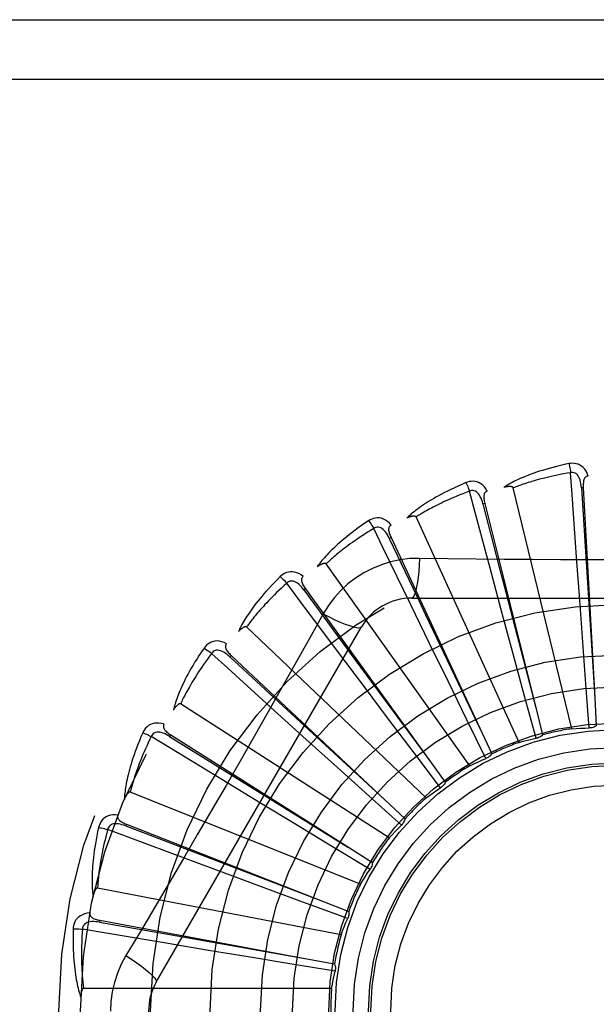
# Model space of a CAD drawing. Header units: inches. Extents: x 0 to 179, y 0 to 116.
# Tile 168 of 234: x 77.476 to 77.766, y 76.504 to 77. Entities that reach past the tile are written whole.
import ezdxf

# ---------------------------------------------------------------- set-up
doc = ezdxf.new("R2010")
doc.units = ezdxf.units.IN
doc.header["$LTSCALE"] = 9.8421052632
doc.header["$MEASUREMENT"] = 0
doc.linetypes.add('HIDDEN', pattern=[0.2, 0.1, -0.1])
doc.layers.add('RIGHTHAND_DOOR_ASSEMBLY', color=7, linetype='CONTINUOUS')

msp = doc.modelspace()

# ---------------------------------------------------------------- linework, layer by layer
at = {"layer": 'RIGHTHAND_DOOR_ASSEMBLY', "color": 8, "linetype": 'HIDDEN'}
for p, q in [((77.2932062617, 77.0003474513), (78.3552062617, 77.0003474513)), ((77.2932062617, 76.9703474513), (78.3852062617, 76.9703474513)), ((77.7539125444, 76.6427863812), (77.7244500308, 76.7642325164)), ((77.7597833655, 76.7643985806), (77.7588252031, 76.7643460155)), ((77.7597833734, 76.7643984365), (77.7655637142, 76.6584634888)), ((77.7101171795, 76.7564241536), (77.7091862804, 76.75619120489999)), ((77.7101172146, 76.75642401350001), (77.7358414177, 76.6534973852)), ((77.7273677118, 76.63589858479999), (77.675453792, 76.74957421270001)), ((77.66285769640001, 76.7391944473), (77.6619877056, 76.7387895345)), ((77.66285775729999, 76.7391943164), (77.707596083, 76.6429960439)), ((77.7579724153, 76.7075672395), (77.7564005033, 76.7292641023)), ((77.70260610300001, 76.6241116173), (77.6301170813, 76.7259082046)), ((77.7190943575, 76.7002771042), (77.7134446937, 76.7212843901)), ((77.6197129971, 76.7133321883), (77.6189353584, 76.71276994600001)), ((77.6189353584, 76.71276994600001), (77.6441927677, 76.6784210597)), ((77.6197130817, 76.7133320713), (77.68184857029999, 76.6273390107)), ((77.67326430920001, 76.70868084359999), (77.8801482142, 76.70868084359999)), ((77.7595312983, 76.6864228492), (77.7579724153, 76.7075672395)), ((77.6822985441, 76.6857609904), (77.6727753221, 76.70531944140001)), ((77.6286749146, 76.7006582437), (77.6217718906, 76.688283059)), ((77.72462667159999, 76.6798098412), (77.7190943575, 76.7002771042)), ((77.5445632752, 76.5149307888), (77.64800522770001, 76.6940975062)), ((77.68052266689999, 76.60785149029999), (77.5900784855, 76.6940898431)), ((77.76112153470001, 76.66518776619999), (77.7595312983, 76.6864228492)), ((77.6489148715, 76.6645435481), (77.6358622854, 76.6819462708)), ((77.6916043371, 76.6667105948), (77.6822985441, 76.6857609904)), ((77.5822424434, 76.679772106), (77.5815852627, 76.679072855)), ((77.5815852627, 76.679072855), (77.6128868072, 76.650124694)), ((77.5822425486, 76.6797720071), (77.6595294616, 76.6070921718)), ((77.6441927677, 76.6784210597), (77.6818829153, 76.62729237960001)), ((77.73020693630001, 76.65925945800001), (77.72462667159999, 76.6798098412)), ((77.7009729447, 76.6475876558), (77.6916043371, 76.6667105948)), ((77.6616578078, 76.6475985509), (77.6489148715, 76.6645435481)), ((77.7627993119, 76.6431598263), (77.76112153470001, 76.66518776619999)), ((77.73602320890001, 76.6379471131), (77.73020693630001, 76.65925945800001)), ((77.7655637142, 76.6584634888), (77.7663203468, 76.6442242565)), ((77.6619155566, 76.58770588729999), (77.5567851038, 76.65526912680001)), ((77.6201499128, 76.6373916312), (77.60403971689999, 76.65200964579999)), ((77.7358414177, 76.6534973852), (77.73927916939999, 76.6396586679)), ((77.6128868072, 76.650124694), (77.6595720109, 76.6070528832)), ((77.6744761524, 76.630594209), (77.6616578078, 76.6475985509)), ((77.7107174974, 76.62776118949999), (77.7009729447, 76.6475876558)), ((77.707596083, 76.6429960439), (77.7135907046, 76.63005800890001)), ((77.5518003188, 76.6397271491), (77.5512873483, 76.6389161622)), ((77.5512873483, 76.6389161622), (77.5875017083, 76.6164149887)), ((77.5518004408, 76.6397270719), (77.6414454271, 76.5829873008)), ((77.63586942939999, 76.6231644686), (77.6201499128, 76.6373916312)), ((77.6877967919, 76.61297020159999), (77.6744761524, 76.630594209)), ((77.68184857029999, 76.6273390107), (77.6901834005, 76.6157692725)), ((77.65167422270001, 76.6088933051), (77.63586942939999, 76.6231644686)), ((77.5970433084, 76.6052865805), (77.5784577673, 76.61659155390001)), ((77.5875017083, 76.6164149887), (77.64149464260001, 76.582956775)), ((77.6474572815, 76.5644029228), (77.5314402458, 76.6108491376)), ((77.6680895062, 76.594108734), (77.65167422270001, 76.6088933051)), ((77.6595294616, 76.6070921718), (77.6699032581, 76.5973088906)), ((77.6151712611, 76.5942914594), (77.5970433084, 76.6052865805)), ((77.5294868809, 76.5946446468), (77.5291366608, 76.5937512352)), ((77.5291366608, 76.5937512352), (77.5689549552, 76.5785102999)), ((77.52948701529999, 76.5946445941), (77.62825007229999, 76.55589560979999)), ((77.6333912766, 76.5832692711), (77.6151712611, 76.5942914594)), ((77.652307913, 76.5718584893), (77.6333912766, 76.5832692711)), ((77.6414454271, 76.5829873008), (77.6534832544, 76.5753440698)), ((77.5689549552, 76.5785102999), (77.6283041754, 76.5558749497)), ((77.5804301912, 76.5693887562), (77.5600410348, 76.5769720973)), ((77.6003113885, 76.5620230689), (77.5804301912, 76.5693887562)), ((77.6376704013, 76.5387848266), (77.51495994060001, 76.56243532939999)), ((77.6202881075, 76.5546482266), (77.6003113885, 76.5620230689)), ((77.6410224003, 76.54702364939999), (77.6202881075, 76.5546482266)), ((77.62825007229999, 76.55589560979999), (77.6415168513, 76.5506686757)), ((77.5161085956, 76.5461539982), (77.51593378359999, 76.5452104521)), ((77.51593378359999, 76.5452104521), (77.5579168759, 76.5377806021)), ((77.5161087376, 76.5461539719), (77.6204203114, 76.52679626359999)), ((77.5579168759, 76.5377806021), (77.6204773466, 76.5267862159)), ((77.5709110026, 76.5309955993), (77.54945514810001, 76.5345832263)), ((77.5918268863, 76.5275255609), (77.5709110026, 76.5309955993)), ((77.6128382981, 76.5240646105), (77.5918268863, 76.5275255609)), ((77.6346408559, 76.5205018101), (77.6128382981, 76.5240646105)), ((77.6204203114, 76.52679626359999), (77.6344365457, 76.5241745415)), ((77.6329086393, 76.5117775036), (77.5079398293, 76.5117775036))]:
    msp.add_line(p, q, dxfattribs=at)
for points in [[(77.7524558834, 76.7764640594), (77.750276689, 76.7759961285), (77.748197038, 76.77551955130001), (77.7462185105, 76.77503769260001), (77.7443347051, 76.7745514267), (77.7425411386, 76.774061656), (77.7408337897, 76.7735698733), (77.7392084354, 76.7730769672), (77.7376613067, 76.7725843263), (77.73618844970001, 76.7720928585), (77.7347862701, 76.7716038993), (77.73345098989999, 76.7711183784), (77.7321792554, 76.7706376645), (77.7309671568, 76.77016331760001), (77.729812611, 76.7696951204), (77.728712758, 76.7692333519), (77.7276661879, 76.7687773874), (77.72667122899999, 76.7683263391), (77.7257260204, 76.7678806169), (77.7248289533, 76.7674399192), (77.7239777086, 76.7670050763), (77.72317019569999, 76.7665764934), (77.7224041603, 76.7661548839), (77.72167731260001, 76.7657414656), (77.7209876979, 76.7653349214), (77.7203324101, 76.7649338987), (77.7197121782, 76.7645393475)], [(77.7622015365, 76.7702276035), (77.761713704, 76.7714952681), (77.7611423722, 76.772622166), (77.7604844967, 76.77361606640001), (77.7597471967, 76.77446729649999), (77.7589329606, 76.77517583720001), (77.7580534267, 76.77574080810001), (77.7571105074, 76.7761612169), (77.7561369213, 76.7764482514), (77.7551574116, 76.7766021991), (77.75419943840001, 76.77664728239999), (77.7533030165, 76.776602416), (77.7524558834, 76.7764640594)], [(77.7524558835, 76.7764640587), (77.7526090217, 76.7758634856), (77.7527690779, 76.77517472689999), (77.7529304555, 76.77442127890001), (77.7530911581, 76.7736123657), (77.7532490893, 76.7727574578), (77.7533985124, 76.77188707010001)], [(77.7533987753, 76.77188711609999), (77.7515746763, 76.77157685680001), (77.7498264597, 76.7712636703), (77.7481557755, 76.7709471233), (77.7465576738, 76.770628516), (77.7450287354, 76.7703087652), (77.7435660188, 76.7699885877), (77.74216634, 76.7696688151), (77.7408270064, 76.7693500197), (77.73954507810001, 76.7690328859), (77.7383181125, 76.7687179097), (77.7371434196, 76.7684056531), (77.7360188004, 76.7680966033), (77.7349418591, 76.7677913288), (77.7339104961, 76.7674901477), (77.7329223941, 76.7671935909), (77.7319758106, 76.7669015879), (77.73106867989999, 76.7666142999), (77.7301996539, 76.7663315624), (77.72936712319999, 76.7660532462), (77.72856980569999, 76.7657794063), (77.727806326, 76.7655100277), (77.727075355, 76.7652451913), (77.7263755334, 76.7649849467), (77.72570557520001, 76.764729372), (77.7250635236, 76.7644785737), (77.7244500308, 76.7642325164)], [(77.7588237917, 76.7643455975), (77.75873678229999, 76.76537974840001), (77.7586064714, 76.76635389), (77.7584296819, 76.7672701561), (77.758204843, 76.768124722), (77.7579274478, 76.76891626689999), (77.7575976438, 76.7696377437), (77.7572161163, 76.770286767), (77.7567808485, 76.7708456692), (77.7562916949, 76.7712960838), (77.755754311, 76.77163728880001), (77.7551720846, 76.7718612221), (77.75456994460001, 76.7719747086), (77.7539768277, 76.77198294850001), (77.7533944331, 76.7718867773)], [(77.7564005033, 76.7292641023), (77.7541681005, 76.7608664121), (77.7533987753, 76.77188711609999)], [(77.70063870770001, 76.7668848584), (77.6985874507, 76.7660129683), (77.6966355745, 76.76515142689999), (77.6947839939, 76.76430383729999), (77.6930262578, 76.7634698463), (77.69135779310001, 76.7626494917), (77.6897743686, 76.76184347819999), (77.6882716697, 76.7610518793), (77.6868457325, 76.760275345), (77.6854925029, 76.7595140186), (77.68420819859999, 76.7587685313), (77.6829889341, 76.758039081), (77.6818311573, 76.75732637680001), (77.6807307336, 76.7566312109), (77.6796856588, 76.7559529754), (77.6786930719, 76.7552914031), (77.6777517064, 76.75464561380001), (77.6768600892, 76.7540144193), (77.6760163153, 76.75339787), (77.67521886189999, 76.7527953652), (77.6744652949, 76.7522072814), (77.6737534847, 76.75163362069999), (77.6730810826, 76.751074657), (77.6724456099, 76.750531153), (77.67184539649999, 76.7500014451), (77.6712778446, 76.7494836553), (77.6707434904, 76.7489788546)], [(77.7113885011, 76.7626054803), (77.7106695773, 76.7637579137), (77.7098953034, 76.76475632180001), (77.7090612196, 76.76560775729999), (77.7081761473, 76.7663040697), (77.7072425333, 76.7668457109), (77.7062719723, 76.7672340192), (77.7052665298, 76.767468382), (77.70425621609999, 76.767565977), (77.7032652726, 76.7675317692), (77.7023160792, 76.7673947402), (77.70144434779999, 76.7671810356), (77.70063870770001, 76.7668848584)], [(77.7006387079, 76.7668848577), (77.7009027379, 76.76632411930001), (77.7011902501, 76.7656780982), (77.7014913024, 76.7649688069), (77.7018021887, 76.764204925), (77.7021190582, 76.7633953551), (77.702430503, 76.76256897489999)], [(77.7622048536, 76.7702276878), (77.7617481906, 76.77015780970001), (77.7613418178, 76.7700123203), (77.7609851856, 76.769785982), (77.76067994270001, 76.7694945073), (77.7604302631, 76.7691513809), (77.76022802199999, 76.7687580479), (77.7600677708, 76.76831829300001), (77.7599456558, 76.7678385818), (77.7598575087, 76.7673251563), (77.7597988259, 76.7667824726), (77.7597643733, 76.7662166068), (77.75975217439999, 76.76562894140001), (77.7597580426, 76.7650233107), (77.7597833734, 76.7643984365)], [(77.7024307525, 76.7625690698), (77.7006983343, 76.7619192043), (77.6990409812, 76.76128082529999), (77.6974603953, 76.7606538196), (77.6959514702, 76.76003852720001), (77.694510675, 76.75943520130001), (77.69313498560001, 76.7588439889), (77.6918211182, 76.758265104), (77.6905663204, 76.7576985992), (77.6893675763, 76.75714458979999), (77.6882223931, 76.75660310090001), (77.68712802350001, 76.7560741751), (77.6860822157, 76.7555578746), (77.6850825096, 76.75505430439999), (77.6841267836, 76.75456337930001), (77.6832126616, 76.7540851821), (77.682338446, 76.7536193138), (77.68150207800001, 76.753165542), (77.68070226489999, 76.7527234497), (77.6799374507, 76.7522926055), (77.67920636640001, 76.7518728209), (77.678507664, 76.7514638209), (77.67784002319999, 76.7510654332), (77.67720209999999, 76.7506774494), (77.6765926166, 76.7502997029), (77.6760096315, 76.74993192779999), (77.675453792, 76.74957421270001)], [(77.7091849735, 76.7561905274), (77.7089038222, 76.7571895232), (77.7085915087, 76.75812139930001), (77.70824450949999, 76.7589876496), (77.7078620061, 76.7597842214), (77.7074398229, 76.7605089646), (77.7069794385, 76.76115498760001), (77.7064819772, 76.7617200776), (77.7059488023, 76.7621865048), (77.7053832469, 76.7625362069), (77.7047910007, 76.7627695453), (77.7041769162, 76.76287924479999), (77.7035641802, 76.7628767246), (77.7029802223, 76.7627725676), (77.7024265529, 76.7625679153)], [(77.7134446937, 76.7212843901), (77.7052718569, 76.75189312), (77.7024307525, 76.7625690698)], [(77.7113924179, 76.7626065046), (77.7109568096, 76.7624512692), (77.71058506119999, 76.7622313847), (77.7102776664, 76.7619416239), (77.7100331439, 76.7615976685), (77.7098529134, 76.7612134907), (77.7097287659, 76.7607889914), (77.7096546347, 76.7603268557), (77.7096255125, 76.7598327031), (77.7096361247, 76.7593118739), (77.7096812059, 76.7587678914), (77.7097544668, 76.7582057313), (77.70985370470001, 76.7576263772), (77.7099740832, 76.7570328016), (77.7101172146, 76.75642401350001)], [(77.7244500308, 76.7642325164), (77.72437837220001, 76.7643899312), (77.7242731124, 76.76452193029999), (77.7241306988, 76.7646268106), (77.7239617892, 76.7647096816), (77.7237751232, 76.7647743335), (77.7235729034, 76.7648230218), (77.7233605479, 76.764858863), (77.72313714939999, 76.76488306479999), (77.7229033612, 76.7648977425), (77.7226599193, 76.7649032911), (77.7224076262, 76.76490068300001), (77.7221469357, 76.7648903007), (77.72187897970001, 76.7648728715), (77.7216025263, 76.7648483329), (77.72131708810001, 76.7648169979), (77.7210215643, 76.76477846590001), (77.7207150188, 76.76473280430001), (77.7203964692, 76.7646789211), (77.7200644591, 76.7646156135), (77.7197194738, 76.7645432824)], [(77.7588252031, 76.7643460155), (77.7608542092, 76.7321406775), (77.761502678, 76.7217947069), (77.7655673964, 76.658405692)], [(77.7091862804, 76.75619120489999), (77.7172735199, 76.72495185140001), (77.7198682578, 76.7149155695), (77.7358559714, 76.6534413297)], [(77.6515708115, 76.7476723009), (77.6497216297, 76.7464279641), (77.6479680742, 76.74521259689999), (77.6463103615, 76.7440299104), (77.6447422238, 76.742878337), (77.6432591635, 76.7417570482), (77.6418568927, 76.7406659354), (77.6405311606, 76.7396042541), (77.639277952, 76.7385718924), (77.638093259, 76.7375682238), (77.6369732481, 76.7365931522), (77.6359140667, 76.7356461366), (77.6349120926, 76.7347272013), (77.633963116, 76.7338363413), (77.633065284, 76.7329725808), (77.6322158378, 76.7321351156), (77.6314137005, 76.731322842), (77.6306576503, 76.7305343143), (77.6299458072, 76.7297692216), (77.6292767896, 76.7290266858), (77.6286481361, 76.7283066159), (77.6280577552, 76.7276086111), (77.6275032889, 76.7269324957), (77.6269821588, 76.7262785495), (77.6264930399, 76.725644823), (77.6260337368, 76.7250289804), (77.6256045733, 76.7244321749)], [(77.6629362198, 76.7455046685), (77.6620121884, 76.74650021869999), (77.66106295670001, 76.747334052), (77.66008281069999, 76.7480122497), (77.6590819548, 76.7485284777), (77.6580627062, 76.7488836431), (77.6570361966, 76.74908125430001), (77.6560045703, 76.74912110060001), (77.6549940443, 76.7490257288), (77.6540274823, 76.74880460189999), (77.6531213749, 76.7484904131), (77.6523058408, 76.7481155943), (77.6515708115, 76.7476723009)], [(77.6515708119, 76.7476723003), (77.6519361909, 76.74717166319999), (77.65234076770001, 76.74659172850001), (77.6527706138, 76.74595222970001), (77.6532204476, 76.74526098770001), (77.6536848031, 76.7445260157), (77.6541470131, 76.74377351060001)], [(77.675453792, 76.74957421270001), (77.6753536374, 76.74971522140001), (77.6752252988, 76.7498249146), (77.6750656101, 76.7499009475), (77.6748840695, 76.7499503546), (77.6746885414, 76.7499785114), (77.6744807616, 76.7499880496), (77.6742654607, 76.74998305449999), (77.674041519, 76.7499645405), (77.6738091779, 76.7499347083), (77.6735690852, 76.74989408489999), (77.673321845, 76.7498437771), (77.6730678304, 76.7497842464), (77.6728080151, 76.7497164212), (77.6725412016, 76.7496400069), (77.67226685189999, 76.7495552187), (77.6719839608, 76.7494614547), (77.6716916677, 76.7493586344), (77.6713890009, 76.74924540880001), (77.6710745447, 76.74912023), (77.670748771, 76.74898361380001)], [(77.6541472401, 76.743773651), (77.6525691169, 76.7428076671), (77.6510625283, 76.7418671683), (77.6496291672, 76.74095236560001), (77.64826395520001, 76.7400626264), (77.6469633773, 76.739197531), (77.64572443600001, 76.7383566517), (77.6445438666, 76.73753957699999), (77.6434189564, 76.7367458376), (77.6423467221, 76.7359749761), (77.6413247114, 76.7352265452), (77.6403502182, 76.734500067), (77.6394210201, 76.7337951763), (77.6385346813, 76.7331115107), (77.6376891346, 76.7324485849), (77.6368820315, 76.7318060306), (77.6361117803, 76.73118313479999), (77.6353764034, 76.73057927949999), (77.6346747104, 76.7299938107), (77.6340052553, 76.7294260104), (77.6333668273, 76.7288754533), (77.63275815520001, 76.7283416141), (77.6321779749, 76.727824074), (77.6316250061, 76.7273223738), (77.6310980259, 76.7268361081), (77.63059517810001, 76.7263646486), (77.6301170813, 76.7259082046)], [(77.6619865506, 76.7387886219), (77.66152141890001, 76.73971635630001), (77.6610383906, 76.74057228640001), (77.6605337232, 76.7413572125), (77.6600073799, 76.742067), (77.6594556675, 76.7426987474), (77.6588813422, 76.7432459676), (77.6582859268, 76.7437067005), (77.65767411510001, 76.7440637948), (77.6570525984, 76.7443001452), (77.6564268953, 76.7444171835), (77.6558031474, 76.7444086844), (77.65520196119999, 76.7442902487), (77.6546482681, 76.7440774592), (77.6541433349, 76.7437717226)], [(77.6727753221, 76.70531944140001), (77.6589574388, 76.7338283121), (77.6541472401, 76.743773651)], [(77.6629392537, 76.7455059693), (77.6625412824, 76.7452713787), (77.6622180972, 76.7449852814), (77.66197113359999, 76.74464261), (77.6617960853, 76.7442585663), (77.6616918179, 76.7438472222), (77.6616502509, 76.7434068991), (77.6616649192, 76.7429390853), (77.66172984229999, 76.7424483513), (77.6618388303, 76.7419389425), (77.6619860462, 76.7414133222), (77.6621643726, 76.7408751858), (77.6623714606, 76.7403250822), (77.6626019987, 76.7397650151), (77.66285775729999, 76.7391943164)], [(77.6619877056, 76.7387895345), (77.67584088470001, 76.709645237), (77.6802881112, 76.7002813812), (77.7076209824, 76.6429437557)], [(77.6301170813, 76.7259082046), (77.62999205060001, 76.7260277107), (77.6298452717, 76.7261111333), (77.62967407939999, 76.726155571), (77.6294864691, 76.7261697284), (77.6292891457, 76.7261603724), (77.6290833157, 76.72613041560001), (77.6288728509, 76.72608476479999), (77.6286564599, 76.7260242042), (77.6284339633, 76.72595094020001), (77.6282058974, 76.7258656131), (77.627972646, 76.72576942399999), (77.627734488, 76.7256628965), (77.6274922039, 76.72554712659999), (77.6272446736, 76.7254215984), (77.626991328, 76.7252864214), (77.626731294, 76.72514081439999), (77.6264590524, 76.7249814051), (77.6261879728, 76.72481607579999), (77.6259310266, 76.7246524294), (77.62568389, 76.7244879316)], [(77.6772477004, 76.7287017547), (77.67231344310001, 76.728551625), (77.6674460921, 76.7279674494), (77.66266065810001, 76.7269517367), (77.6579903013, 76.7255133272), (77.6534591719, 76.7236597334), (77.6491098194, 76.7214069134), (77.64498136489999, 76.71876905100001), (77.64110470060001, 76.71577226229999), (77.6375132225, 76.7124454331), (77.6342291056, 76.70880404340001), (77.6312800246, 76.7048708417), (77.6286749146, 76.7006582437)], [(77.6772477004, 76.7287017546), (77.6770521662, 76.72531638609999), (77.6767982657, 76.72213247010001), (77.6764955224, 76.71924963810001), (77.67614520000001, 76.7166501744), (77.6757473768, 76.7143392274), (77.6753074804, 76.7123769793), (77.6748316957, 76.7107952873), (77.6743271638, 76.7096325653), (77.6737996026, 76.7089205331), (77.67326430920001, 76.70868084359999)], [(77.7198366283, 76.7281794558), (77.6914672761, 76.7284922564), (77.6772477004, 76.7287017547)], [(77.8619960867, 76.7284923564), (77.8336647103, 76.72818518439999), (77.8194538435, 76.7280554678), (77.8052243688, 76.7279629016), (77.7909947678, 76.7278957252), (77.776756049, 76.7278789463), (77.7625161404, 76.72789273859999), (77.74828159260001, 76.72795827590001), (77.73404641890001, 76.72804985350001), (77.7198366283, 76.7281794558)], [(77.6185958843, 76.7195432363), (77.6175001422, 76.7203459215), (77.6164102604, 76.720985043), (77.6153194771, 76.7214654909), (77.6142390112, 76.7217829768), (77.6131709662, 76.7219388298), (77.6121256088, 76.7219386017), (77.6111050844, 76.7217824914), (77.6101308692, 76.72149759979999), (77.6092236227, 76.72109754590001), (77.60839335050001, 76.720617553), (77.6076634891, 76.7200951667), (77.6070256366, 76.71952077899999)], [(77.6070256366, 76.71952077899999), (77.60544536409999, 76.7179489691), (77.6039535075, 76.7164237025), (77.6025495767, 76.7149486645), (77.6012277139, 76.7135211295), (77.59998365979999, 76.7121394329), (77.5988132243, 76.7108026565), (77.59771237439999, 76.7095092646), (77.5966771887, 76.7082583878), (77.59570385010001, 76.7070486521), (77.5947886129, 76.70587923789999), (77.59392779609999, 76.7047488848), (77.5931178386, 76.7036569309), (77.5923546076, 76.702602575), (77.5916364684, 76.7015845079), (77.5909608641, 76.700601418), (77.5903269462, 76.69965201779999), (77.5897337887, 76.6987346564), (77.5891796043, 76.6978486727), (77.5886632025, 76.6969929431), (77.5881821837, 76.6961669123), (77.5877345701, 76.69536979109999), (77.58731807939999, 76.6946009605), (77.586930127, 76.6938602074), (77.5865697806, 76.6931453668), (77.5862353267, 76.6924537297), (77.5859268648, 76.6917864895)], [(77.6102933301, 76.7161801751), (77.6089265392, 76.71493298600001), (77.6076251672, 76.71372435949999), (77.60639083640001, 76.7125548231), (77.60521867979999, 76.7114227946), (77.6041053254, 76.7103271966), (77.6030479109, 76.70926704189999), (77.6020433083, 76.7082413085), (77.6010889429, 76.70724902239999), (77.6001819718, 76.7062891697), (77.5993200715, 76.7053608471), (77.5985006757, 76.7044630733), (77.5977216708, 76.703595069), (77.5969807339, 76.70275601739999), (77.59627592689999, 76.70194505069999), (77.5956050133, 76.701161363), (77.5949665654, 76.7004039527), (77.5943587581, 76.6996718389), (77.5937805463, 76.698964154), (77.59323064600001, 76.6982799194), (77.5927079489, 76.69761848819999), (77.59221130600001, 76.6969791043), (77.5917395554, 76.6963611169), (77.5912915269, 76.69576383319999), (77.5908660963, 76.6951866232), (77.59046155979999, 76.69462851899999), (77.5900784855, 76.6940898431)], [(77.60702563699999, 76.7195207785), (77.6074791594, 76.71909833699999), (77.6079861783, 76.7186054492), (77.6085292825, 76.7180588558), (77.6091018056, 76.7174652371), (77.6096968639, 76.7168314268), (77.6102931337, 76.7161799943)], [(77.618934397, 76.7127688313), (77.6183020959, 76.7135917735), (77.6176658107, 76.7143408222), (77.61702171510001, 76.7150160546), (77.6163705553, 76.7156134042), (77.6157092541, 76.7161293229), (77.61504174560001, 76.7165579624), (77.6143698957, 76.7168976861), (77.61370155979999, 76.7171325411), (77.6130465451, 76.7172469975), (77.6124099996, 76.7172435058), (77.6117991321, 76.7171171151), (77.6112312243, 76.7168870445), (77.6107278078, 76.7165733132), (77.6102898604, 76.7161775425)], [(77.6358622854, 76.6819462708), (77.61689877, 76.7073248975), (77.6102933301, 76.7161801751)], [(77.6185990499, 76.7195455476), (77.6182523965, 76.7192395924), (77.6179890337, 76.7188973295), (77.617811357, 76.7185140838), (77.6177121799, 76.7181038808), (77.6176876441, 76.7176802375), (77.61773016, 76.717240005), (77.6178330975, 76.7167834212), (77.6179897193, 76.71631384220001), (77.618193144, 76.7158342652), (77.6184371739, 76.7153460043), (77.61871412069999, 76.7148513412), (77.6190215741, 76.7143503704), (77.6193539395, 76.71384405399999), (77.6197130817, 76.7133320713)], [(77.6286731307, 76.7006591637), (77.631703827, 76.69913522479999), (77.6345887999, 76.6977628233), (77.6372368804, 76.6965835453), (77.6396631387, 76.69558724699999), (77.64186339, 76.6947762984), (77.6437826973, 76.6941761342), (77.6453904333, 76.6937973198), (77.64664958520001, 76.693652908), (77.6475298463, 76.6937537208), (77.6480050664, 76.694097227)], [(77.5900784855, 76.6940898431), (77.5899330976, 76.6941835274), (77.5897731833, 76.69423766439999), (77.58959667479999, 76.6942489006), (77.5894097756, 76.69422729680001), (77.5892177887, 76.69418076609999), (77.5890213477, 76.6941123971), (77.58882332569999, 76.6940277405), (77.5886223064, 76.6939273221), (77.5884176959, 76.6938132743), (77.5882098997, 76.6936863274), (77.58799906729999, 76.6935477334), (77.5877853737, 76.69339805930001), (77.5875693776, 76.693238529), (77.5873500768, 76.6930684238), (77.5871268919, 76.6928877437), (77.58689911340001, 76.6926955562), (77.586665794, 76.6924912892), (77.5864270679, 76.69227386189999), (77.5861827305, 76.6920418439), (77.58593285, 76.6917957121)], [(77.6217718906, 76.688283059), (77.6078722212, 76.6635937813), (77.6008791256, 76.6512219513), (77.593844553, 76.63885258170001), (77.58678792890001, 76.6264957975), (77.5796831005, 76.6141563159), (77.5725512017, 76.6018310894), (77.5653771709, 76.58953637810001), (77.5581802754, 76.5772541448), (77.5509631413, 76.5650129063)], [(77.5799700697, 76.6856594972), (77.57874222, 76.68624030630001), (77.5775510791, 76.68666161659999), (77.5763890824, 76.68692695), (77.5752680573, 76.687034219), (77.5741898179, 76.6869851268), (77.5731633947, 76.68678706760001), (77.5721908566, 76.6864406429), (77.5712881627, 76.6859765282), (77.5704730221, 76.6854120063), (77.5697485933, 76.6847835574), (77.5691307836, 76.6841324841), (77.5686131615, 76.683447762)], [(77.5686131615, 76.683447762), (77.5673589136, 76.6816052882), (77.5661826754, 76.6798252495), (77.5650832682, 76.6781111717), (77.564055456, 76.6764592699), (77.56309537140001, 76.6748671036), (77.5621990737, 76.673332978), (77.5613628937, 76.67185462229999), (77.5605831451, 76.67043044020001), (77.55985634, 76.6690583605), (77.5591789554, 76.6677368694), (77.5585476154, 76.6664640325), (77.5579589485, 76.6652385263), (77.5574090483, 76.6640587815), (77.55689655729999, 76.6629232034), (77.556419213, 76.6618300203), (77.5559764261, 76.6607778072), (77.55556759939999, 76.659764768), (77.5551911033, 76.6587899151), (77.5548459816, 76.6578519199), (77.5545299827, 76.65694978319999), (77.5542413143, 76.6560823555), (77.5539778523, 76.6552485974), (77.5537370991, 76.65444781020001), (77.5535185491, 76.6536776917), (77.55332103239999, 76.6529352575), (77.5531444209, 76.6522216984)], [(77.56861316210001, 76.6834477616), (77.5691384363, 76.6831187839), (77.56972957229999, 76.6827307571), (77.5703663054, 76.6822968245), (77.5710408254, 76.68182228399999), (77.5717450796, 76.681312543), (77.5724538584, 76.6807857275)], [(77.5815845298, 76.6790715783), (77.58080791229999, 76.6797599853), (77.5800413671, 76.6803750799), (77.5792811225, 76.6809162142), (77.57852868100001, 76.6813795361), (77.5777816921, 76.68176097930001), (77.5770451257, 76.6820555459), (77.5763211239, 76.682261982), (77.5756204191, 76.6823661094), (77.5749555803, 76.6823545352), (77.5743311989, 76.68223063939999), (77.5737552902, 76.6819909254), (77.5732411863, 76.6816575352), (77.5728062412, 76.6812542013), (77.5724511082, 76.6807827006)], [(77.5799726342, 76.6856621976), (77.5796902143, 76.685296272), (77.57949642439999, 76.6849104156), (77.579394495, 76.68450048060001), (77.5793747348, 76.68407891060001), (77.5794308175, 76.6836582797), (77.5795558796, 76.6832340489), (77.5797433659, 76.6828051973), (77.5799860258, 76.682373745), (77.5802765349, 76.681941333), (77.5806085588, 76.68150807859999), (77.5809741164, 76.6810747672), (77.5813708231, 76.6806410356), (77.58179300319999, 76.6802067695), (77.5822425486, 76.6797720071)], [(77.572454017, 76.68078594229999), (77.5713479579, 76.6793026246), (77.5702988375, 76.6778695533), (77.5693081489, 76.67648755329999), (77.5683714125, 76.6751541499), (77.5674855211, 76.6738676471), (77.566647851, 76.6726265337), (77.5658555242, 76.67142921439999), (77.5651061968, 76.6702742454), (77.5643972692, 76.669160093), (77.5637266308, 76.6680854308), (77.5630919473, 76.6670488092), (77.5624912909, 76.66604906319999), (77.5619225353, 76.6650849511), (77.5613839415, 76.6641552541), (77.56087346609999, 76.6632587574), (77.5603898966, 76.6623942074), (77.5599316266, 76.6615602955), (77.5594977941, 76.66075597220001), (77.55908732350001, 76.6599800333), (77.5586992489, 76.6592316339), (77.5583325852, 76.6585098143), (77.5579863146, 76.6578137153), (77.55765941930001, 76.6571424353), (77.55735091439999, 76.656495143), (77.55705931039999, 76.6558705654), (77.5567851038, 76.65526912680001)], [(77.60403971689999, 76.65200964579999), (77.5806159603, 76.6733407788), (77.572454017, 76.68078594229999)], [(77.5567851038, 76.65526912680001), (77.5566246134, 76.65533360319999), (77.5564573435, 76.6553564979), (77.5562818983, 76.6553341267), (77.5561024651, 76.6552775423), (77.5559227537, 76.6551955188), (77.5557428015, 76.6550912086), (77.5555643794, 76.654970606), (77.5553859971, 76.6548339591), (77.5552066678, 76.6546832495), (77.5550266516, 76.654519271), (77.5548458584, 76.6543432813), (77.5546643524, 76.6541558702), (77.554482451, 76.6539583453), (77.5542993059, 76.6537498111), (77.5541143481, 76.65353015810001), (77.5539270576, 76.6532983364), (77.55373349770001, 76.65304906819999), (77.5535433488, 76.6527949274), (77.5533660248, 76.6525480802), (77.5531983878, 76.65230447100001)], [(77.5484548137, 76.645078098), (77.547139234, 76.645416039), (77.5458898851, 76.6456043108), (77.5446986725, 76.64564494), (77.543577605, 76.6455381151), (77.5425281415, 76.6452858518), (77.5415577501, 76.64489712), (77.5406683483, 76.6443729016), (77.5398698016, 76.6437463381), (77.5391762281, 76.6430377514), (77.5385838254, 76.6422835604), (77.5381003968, 76.6415273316), (77.5377217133, 76.6407570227)], [(77.54845665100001, 76.6450808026), (77.5482486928, 76.6446683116), (77.5481314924, 76.6442529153), (77.5481089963, 76.64383112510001), (77.5481693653, 76.64341340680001), (77.5483040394, 76.6430109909), (77.5485071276, 76.6426180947), (77.54877238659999, 76.642232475), (77.5490923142, 76.6418547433), (77.5494594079, 76.6414851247), (77.5498674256, 76.64112253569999), (77.55030838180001, 76.6407662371), (77.5507800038, 76.6404154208), (77.5512767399, 76.6400689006), (77.5518004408, 76.6397270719)], [(77.7539125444, 76.6427863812), (77.7561359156, 76.6429303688), (77.75835816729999, 76.6430406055), (77.76057929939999, 76.6431170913), (77.7627993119, 76.6431598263)], [(77.7663203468, 76.6442242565), (77.7657842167, 76.6439102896), (77.7652231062, 76.6436498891), (77.76463127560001, 76.6434414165), (77.7640236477, 76.6432885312), (77.7634149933, 76.6431951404), (77.7627993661, 76.6431598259)], [(77.5377217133, 76.6407570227), (77.5368388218, 76.6387104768), (77.5360207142, 76.6367400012), (77.5352655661, 76.6348488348), (77.53456895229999, 76.6330322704), (77.5339275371, 76.6312871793), (77.5333377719, 76.629611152), (77.5327964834, 76.6280012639), (77.5323003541, 76.6264552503), (77.5318463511, 76.6249704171), (77.53143130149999, 76.6235446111), (77.53105225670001, 76.6221752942), (77.5307061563, 76.6208605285), (77.5303894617, 76.6195980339), (77.5301011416, 76.61838598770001), (77.5298393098, 76.6172222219), (77.5296036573, 76.61610522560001), (77.5293939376, 76.61503312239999), (77.5292087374, 76.614004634), (77.5290473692, 76.6130182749), (77.5289078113, 76.6120726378), (77.5287885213, 76.6111662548), (77.52868761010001, 76.61029770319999), (77.5286027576, 76.60946582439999), (77.528533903, 76.6086682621), (77.5284804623, 76.60790186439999), (77.5284420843, 76.6071677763)], [(77.5419969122, 76.6388701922), (77.5411915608, 76.6372043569), (77.54043260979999, 76.6355986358), (77.5397213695, 76.6340541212), (77.5390539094, 76.63256753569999), (77.5384274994, 76.6311366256), (77.5378398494, 76.6297594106), (77.53728843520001, 76.6284337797), (77.5367712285, 76.6271578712), (77.5362859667, 76.6259296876), (77.5358308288, 76.62474752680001), (77.5354037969, 76.6236095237), (77.5350031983, 76.6225141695), (77.5346271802, 76.6214598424), (77.5342742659, 76.6204450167), (77.5339426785, 76.6194681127), (77.5336314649, 76.61852767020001), (77.5333392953, 76.61762209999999), (77.5330655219, 76.61675020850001), (77.5328093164, 76.61591060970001), (77.5325698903, 76.6151022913), (77.532346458, 76.6143241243), (77.53213818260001, 76.6135750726), (77.5319442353, 76.6128540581), (77.5317638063, 76.6121600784), (77.5315956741, 76.6114916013), (77.5314402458, 76.6108491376)], [(77.5377217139, 76.6407570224), (77.5382997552, 76.6405333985), (77.5389536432, 76.6402642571), (77.53966099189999, 76.6399586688), (77.5404131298, 76.63962035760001), (77.5412011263, 76.6392531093), (77.5419967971, 76.6388699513)], [(77.5512868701, 76.6389147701), (77.55039400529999, 76.63944376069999), (77.5495249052, 76.6399026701), (77.5486759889, 76.64029014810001), (77.5478494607, 76.6406026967), (77.5470437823, 76.6408358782), (77.54626477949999, 76.6409857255), (77.54551479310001, 76.6410514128), (77.54480704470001, 76.6410210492), (77.5441564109, 76.6408838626), (77.54356676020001, 76.6406440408), (77.5430466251, 76.6402996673), (77.5426049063, 76.6398750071), (77.54225415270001, 76.6393966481), (77.5419946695, 76.63886645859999)], [(77.5784577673, 76.61659155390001), (77.551420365, 76.6331042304), (77.5419969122, 76.6388701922)], [(77.7273677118, 76.63589858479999), (77.72952365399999, 76.6364607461), (77.7316848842, 76.6369895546), (77.7338514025, 76.63748501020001), (77.73602320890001, 76.6379471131)], [(77.73927916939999, 76.6396586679), (77.7388121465, 76.63924891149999), (77.7383104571, 76.6388870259), (77.7377687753, 76.6385703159), (77.73720106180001, 76.6383051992), (77.73662108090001, 76.6380983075), (77.7360232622, 76.637947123)], [(77.70260610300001, 76.6241116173), (77.7046166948, 76.6250716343), (77.70663879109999, 76.6259999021), (77.708672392, 76.6268964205), (77.7107174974, 76.62776118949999)], [(77.7135907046, 76.63005800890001), (77.7132096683, 76.6295672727), (77.71278553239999, 76.62911698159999), (77.7123135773, 76.628703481), (77.7118062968, 76.6283357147), (77.7112759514, 76.6280227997), (77.7107175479, 76.62776120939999)], [(77.68052266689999, 76.60785149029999), (77.6823152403, 76.60917466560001), (77.6841251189, 76.6104688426), (77.6859523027, 76.6117340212), (77.6877967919, 76.61297020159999)], [(77.6901834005, 76.6157692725), (77.6899021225, 76.6152152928), (77.6895708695, 76.6146928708), (77.6891856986, 76.6141975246), (77.68875718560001, 76.6137404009), (77.6882956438, 76.6133327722), (77.6877968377, 76.6129702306)], [(77.5314402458, 76.6108491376), (77.5312704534, 76.61088207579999), (77.5311018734, 76.6108729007), (77.5309338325, 76.6108177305), (77.5307683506, 76.6107282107), (77.5306074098, 76.61061365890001), (77.5304504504, 76.6104771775), (77.5302980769, 76.61032498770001), (77.5301487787, 76.6101570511), (77.5300012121, 76.60997512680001), (77.5298554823, 76.6097800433), (77.5297112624, 76.6095730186), (77.5295685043, 76.6093546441), (77.52942727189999, 76.60912626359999), (77.5292869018, 76.6088868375), (77.5291468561, 76.6086361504), (77.5290068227, 76.608373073), (77.5288662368, 76.6080969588), (77.5287253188, 76.607806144), (77.52858410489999, 76.60749851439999), (77.5284425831, 76.6071747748)], [(77.5251891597, 76.5992657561), (77.5238333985, 76.599348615), (77.5225709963, 76.5992970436), (77.5213936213, 76.59911150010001), (77.5203130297, 76.5987944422), (77.5193302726, 76.5983481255), (77.51845098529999, 76.5977827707), (77.5176768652, 76.59709970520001), (77.51701132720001, 76.59633333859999), (77.5164643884, 76.5955062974), (77.51602542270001, 76.5946536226), (77.5156938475, 76.5938195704), (77.5154677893, 76.59299151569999)], [(77.525190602, 76.5992695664), (77.5250643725, 76.598824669), (77.52502784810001, 76.59839429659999), (77.52508557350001, 76.5979758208), (77.5252239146, 76.5975771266), (77.5254323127, 76.5972074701), (77.525706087, 76.5968601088), (77.5260395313, 76.5965316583), (77.5264251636, 76.5962212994), (77.5268555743, 76.5959278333), (77.527324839, 76.5956490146), (77.5278252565, 76.5953826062), (77.5283547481, 76.5951273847), (77.52890808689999, 76.5948811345), (77.52948701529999, 76.5946445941)], [(77.6699032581, 76.5973088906), (77.6697297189, 76.59670752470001), (77.6695036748, 76.596131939), (77.6692235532, 76.5955794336), (77.6688930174, 76.595055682), (77.66851559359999, 76.5945663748), (77.6680895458, 76.5941087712)], [(77.5154677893, 76.59299151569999), (77.5149881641, 76.5908148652), (77.5145577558, 76.5887251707), (77.51417415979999, 76.5867252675), (77.5138339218, 76.5848096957), (77.51353435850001, 76.5829747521), (77.5132724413, 76.581217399), (77.5130456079, 76.5795341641), (77.51285102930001, 76.5779221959), (77.5126862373, 76.576378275), (77.5125485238, 76.57489968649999), (77.5124354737, 76.5734833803), (77.51234444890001, 76.5721268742), (77.51227240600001, 76.5708272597), (77.5122186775, 76.5695825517), (77.5121818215, 76.5683902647), (77.5121618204, 76.5672488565), (77.5121587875, 76.5661564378), (77.5121715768, 76.5651114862), (77.51219979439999, 76.5641124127), (77.51224172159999, 76.5631574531), (77.5122961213, 76.5622448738), (77.5123614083, 76.5613729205), (77.5124355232, 76.5605400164), (77.5125188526, 76.5597438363), (77.5126114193, 76.5589811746), (77.512712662, 76.5582530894)], [(77.5200228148, 76.5919478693), (77.5195472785, 76.5901597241), (77.51910592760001, 76.588439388), (77.5186998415, 76.5867881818), (77.5183257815, 76.5852021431), (77.51798149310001, 76.5836785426), (77.5176651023, 76.5822150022), (77.5173745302, 76.5808089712), (77.5171081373, 76.5794582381), (77.51686408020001, 76.578160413), (77.51664089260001, 76.57691348), (77.5164369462, 76.5757152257), (77.5162508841, 76.5745638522), (77.5160811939, 76.5734574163), (77.5159267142, 76.57239414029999), (77.51578599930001, 76.571372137), (77.5156583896, 76.5703897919), (77.5155428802, 76.5694452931), (77.5154390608, 76.5685373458), (77.5153463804, 76.5676644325), (77.5152642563, 76.56682540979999), (77.5151921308, 76.5660190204), (77.5151293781, 76.5652440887), (77.5150753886, 76.5644993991), (77.5150295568, 76.56378381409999), (77.514990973, 76.563095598), (77.51495994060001, 76.56243532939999)], [(77.51546779, 76.5929915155), (77.5160777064, 76.5928813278), (77.5167707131, 76.5927407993), (77.5175231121, 76.5925745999), (77.5183256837, 76.5923847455), (77.5191689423, 76.5921732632), (77.52002274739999, 76.5919476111)], [(77.52913645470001, 76.5937497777), (77.528159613, 76.59410023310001), (77.5272193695, 76.5943863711), (77.5263124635, 76.59460618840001), (77.5254417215, 76.59475666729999), (77.5246064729, 76.59483315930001), (77.52381318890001, 76.5948328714), (77.52306432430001, 76.5947554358), (77.52237511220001, 76.5945916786), (77.5217621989, 76.5943338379), (77.5212285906, 76.5939867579), (77.5207830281, 76.5935501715), (77.5204296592, 76.5930495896), (77.5201757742, 76.5925134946), (77.5200213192, 76.5919437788)], [(77.5600410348, 76.5769720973), (77.530367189, 76.5880695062), (77.5200228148, 76.5919478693)], [(77.6619155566, 76.58770588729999), (77.6634253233, 76.58934439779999), (77.6649575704, 76.5909577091), (77.6665122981, 76.5925458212), (77.6680895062, 76.594108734)], [(77.6534832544, 76.5753440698), (77.6534280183, 76.5747252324), (77.6533146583, 76.5741171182), (77.6531411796, 76.5735141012), (77.6529132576, 76.57293046), (77.6526362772, 76.5723804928), (77.6523079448, 76.5718585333)], [(77.6474572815, 76.5644029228), (77.6486296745, 76.5662975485), (77.6498289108, 76.56817168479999), (77.6510549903, 76.5700253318), (77.652307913, 76.5718584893)], [(77.51495994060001, 76.56243532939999), (77.5147869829, 76.56243553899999), (77.5146231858, 76.5623946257), (77.5144686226, 76.5623086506), (77.514323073, 76.5621894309), (77.5141867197, 76.5620464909), (77.514058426, 76.5618827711), (77.51393760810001, 76.5617044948), (77.51382279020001, 76.56151133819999), (77.51371231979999, 76.5613047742), (77.5136061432, 76.5610856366), (77.5135037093, 76.5608550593), (77.5134048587, 76.56061361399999), (77.5133093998, 76.5603626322), (77.51321687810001, 76.56010096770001), (77.513126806, 76.559828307), (77.51303909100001, 76.5595434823), (77.5129532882, 76.55924569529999), (77.5128699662, 76.5589335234), (77.5127895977, 76.5586050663), (77.5127120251, 76.5582609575)], [(77.5509631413, 76.5650129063), (77.53650757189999, 76.5406007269), (77.5292163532, 76.5283909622)], [(77.5110139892, 76.5498782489), (77.5096670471, 76.5497030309), (77.5084372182, 76.5494134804), (77.5073162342, 76.54900847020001), (77.5063151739, 76.5484926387), (77.5054346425, 76.5478683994), (77.5046782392, 76.5471468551), (77.50404737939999, 76.5463296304), (77.5035389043, 76.5454511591), (77.503158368, 76.5445355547), (77.5028887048, 76.5436152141), (77.502720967, 76.5427334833), (77.5026557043, 76.5418776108)], [(77.5110146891, 76.54988152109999), (77.51097493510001, 76.5494212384), (77.5110205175, 76.5489920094), (77.5111563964, 76.548592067), (77.5113676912, 76.5482267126), (77.5116422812, 76.5479031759), (77.51197684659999, 76.5476139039), (77.5123664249, 76.5473544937), (77.512803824, 76.54712272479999), (77.51328199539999, 76.5469160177), (77.5137955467, 76.5467310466), (77.5143373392, 76.54656415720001), (77.5149055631, 76.5464137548), (77.5154955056, 76.5462766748), (77.5161087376, 76.5461539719)], [(77.6415168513, 76.5506686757), (77.6415797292, 76.550050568), (77.641583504, 76.5494319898), (77.6415272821, 76.548807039), (77.6414139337, 76.5481908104), (77.6412460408, 76.5475983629), (77.6410224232, 76.5470236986)], [(77.5159338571, 76.54520898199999), (77.5149083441, 76.54536823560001), (77.51393094, 76.54547126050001), (77.51299882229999, 76.5455154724), (77.5121153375, 76.5454984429), (77.5112807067, 76.5454154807), (77.5105018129, 76.54526506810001), (77.509781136, 76.5450473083), (77.5091353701, 76.5447560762), (77.5085823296, 76.5443869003), (77.5081240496, 76.54394510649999), (77.5077691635, 76.54343208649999), (77.5075169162, 76.5428736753), (77.5073690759, 76.5422992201), (77.50732523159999, 76.541710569)], [(77.6376704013, 76.5387848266), (77.6384630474, 76.5408670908), (77.6392859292, 76.542934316), (77.64013904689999, 76.5449865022), (77.6410224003, 76.54702364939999)], [(77.5026557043, 76.5418776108), (77.5025989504, 76.5395764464), (77.5025760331, 76.5373733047), (77.502583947, 76.5352713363), (77.50261980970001, 76.533262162), (77.50268132, 76.5313380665), (77.5027658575, 76.529499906), (77.50287104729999, 76.5277475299), (77.50299464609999, 76.52607595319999), (77.5031346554, 76.5244813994), (77.50328915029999, 76.5229599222), (77.5034562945, 76.5215075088), (77.503634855, 76.5201204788), (77.5038233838, 76.5187949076), (77.5040216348, 76.5175274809), (77.5042292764, 76.5163148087), (77.5044460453, 76.5151532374), (77.50467186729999, 76.5140392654), (77.5049066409, 76.5129691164), (77.5051504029, 76.511939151), (77.5054033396, 76.510945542), (77.5056650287, 76.5099845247), (77.505937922, 76.5090523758), (77.5062250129, 76.5081435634), (77.5065250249, 76.5072599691)], [(77.5026557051, 76.5418776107), (77.50327545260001, 76.5418848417), (77.503982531, 76.5418780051), (77.5047527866, 76.5418572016), (77.5055767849, 76.5418226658), (77.506444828, 76.541774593), (77.5073259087, 76.54171460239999)], [(77.50732592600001, 76.5417148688), (77.5071973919, 76.5398690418), (77.50708959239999, 76.5380962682), (77.5070033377, 76.5363980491), (77.5069361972, 76.5347698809), (77.50688647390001, 76.5332086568), (77.5068527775, 76.5317116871), (77.5068335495, 76.5302760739), (77.5068275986, 76.52889933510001), (77.506833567, 76.5275787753), (77.5068503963, 76.5263121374), (77.5068769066, 76.52509694), (77.5069121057, 76.5239311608), (77.5069548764, 76.52281260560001), (77.5070044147, 76.52173930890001), (77.50705965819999, 76.5207091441), (77.5071202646, 76.5197204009), (77.50718559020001, 76.5187711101), (77.5072554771, 76.5178599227), (77.5073296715, 76.5169852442), (77.5074078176, 76.5161458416), (77.5074896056, 76.51534037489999), (77.5075746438, 76.5145675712), (77.5076625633, 76.5138261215), (77.5077529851, 76.51311479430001), (77.5078453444, 76.5124317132), (77.5079398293, 76.5117775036)], [(77.54945514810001, 76.5345832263), (77.51821734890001, 76.5398642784), (77.50732592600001, 76.5417148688)], [(77.5292163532, 76.5283909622), (77.5268729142, 76.524032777), (77.5249412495, 76.5195112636), (77.5234268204, 76.5148350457), (77.5223391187, 76.5100546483), (77.5216846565, 76.5052218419), (77.5214645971, 76.5003474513)], [(77.5292163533, 76.5283909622), (77.5320504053, 76.5265289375), (77.5346808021, 76.5247170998), (77.537026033, 76.5230134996), (77.53910208, 76.5214103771), (77.54090450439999, 76.51991038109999), (77.5423839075, 76.51854829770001), (77.5435158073, 76.5173454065), (77.54427048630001, 76.5163271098), (77.5446233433, 76.51551421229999), (77.5445632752, 76.5149307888)], [(77.6344365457, 76.5241745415), (77.634615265, 76.5235795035), (77.6347360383, 76.5229728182), (77.6347991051, 76.522348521), (77.6348044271, 76.5217219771), (77.6347516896, 76.521108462), (77.634640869, 76.5205018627)], [(77.6329086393, 76.5117775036), (77.63329289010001, 76.5139721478), (77.63370967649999, 76.516157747), (77.6341589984, 76.5183343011), (77.6346408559, 76.5205018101)], [(77.5079398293, 76.5117775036), (77.5077703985, 76.51174518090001), (77.5076176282, 76.511674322), (77.50748231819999, 76.5115610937), (77.5073620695, 76.5114169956), (77.5072553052, 76.5112513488), (77.5071603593, 76.5110668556), (77.5070755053, 76.5108695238), (77.5069993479, 76.5106587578), (77.5069299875, 76.510435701), (77.5068672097, 76.5102011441), (77.5068102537, 76.5099560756), (77.5067588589, 76.5097010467), (77.5067125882, 76.50943733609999), (77.50667120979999, 76.5091637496), (77.5066343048, 76.50887990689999), (77.5066019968, 76.5085846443), (77.5065737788, 76.50827022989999), (77.5065511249, 76.5079559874), (77.50653550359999, 76.5076607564), (77.5065264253, 76.5073782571)]]:
    msp.add_lwpolyline(points, dxfattribs=at)
for radius in [0.2812500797, 0.2702837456, 0.235, 0.205, 0.179592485, 0.1635, 0.1452498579, 0.1420000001, 0.133, 0.12525, 0.124, 0.1139999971]:
    msp.add_circle((77.7767062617, 76.5003474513), radius, dxfattribs=at)
for centre, radius, start, end in [((77.67326430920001, 76.6795141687), 0.0291666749, 90, 150), ((77.7767062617, 76.5003474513), 0.1442511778, 99.0916451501, 105.0378919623), ((77.7767062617, 76.5003474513), 0.1442511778, 110.0007360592, 115.9469828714), ((77.7767062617, 76.5003474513), 0.1442511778, 120.9098269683, 126.8560737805), ((77.7767062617, 76.5003474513), 0.1442511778, 131.8189178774, 137.7651646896), ((77.7767062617, 76.5003474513), 0.1442511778, 142.7280087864, 148.6742555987), ((77.7767062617, 76.5003474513), 0.1442511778, 153.6370996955, 159.5833465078), ((77.7767062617, 76.5003474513), 0.1442511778, 164.5461906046, 170.4924374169), ((77.5698223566, 76.5003474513), 0.0291666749, 150, 210), ((77.7767062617, 76.5003474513), 0.1442511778, 175.4552815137, 181.401528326)]:
    msp.add_arc(centre, radius, start, end, dxfattribs=at)

doc.saveas('drawing.dxf')
